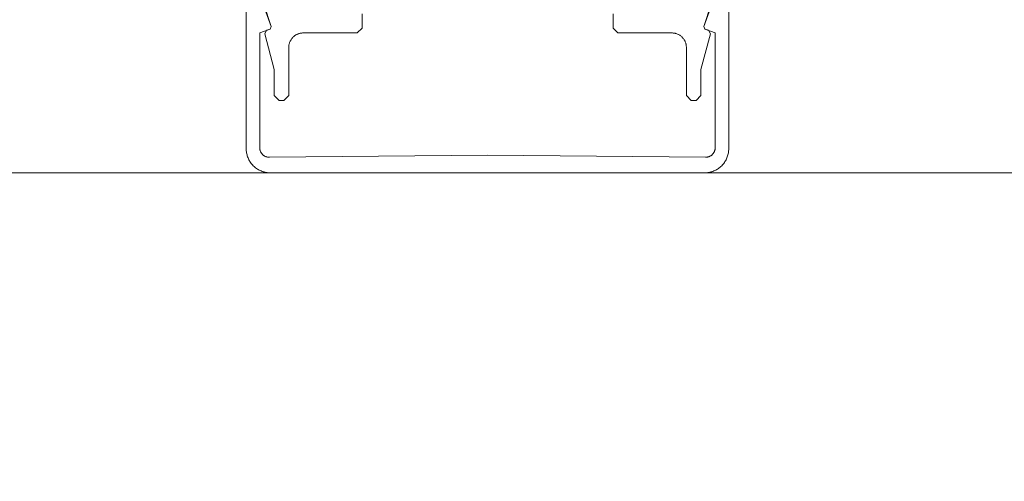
# Model space of a CAD drawing. Header units: millimetres. Extents: x -13532 to 2392, y -5241 to 5322.
# Tile 133 of 256: x -10581.95 to -10571.75, y 1072.66 to 1077.44. Entities that reach past the tile are written whole.
import ezdxf

# ---------------------------------------------------------------- set-up
doc = ezdxf.new("R2010")
doc.units = ezdxf.units.MM
doc.linetypes.add('ACAD_ISO03W100', pattern=[30, 12, -18])
doc.layers.get('0').update_dxf_attribs({"lineweight": 9, "true_color": 0x939393})
doc.layers.get('Defpoints').update_dxf_attribs({"true_color": 0xdae6d4})
for name, color, linetype, lineweight, true_color in [('a___wymiary', 7, 'Continuous', 5, 0x666666), ('drzwi - AGP1', 7, 'Continuous', 13, 0x7f7f7f), ('Meble - AGP1', 7, 'Continuous', 15, 0x999999), ('MEBLE PKN', 7, 'Continuous', 9, 0xa0a0a0), ('WYMIARY - AGP1', 7, 'Continuous', 5, 0x716d5a)]:
    doc.layers.add(name, color=color, linetype=linetype, lineweight=lineweight, true_color=true_color)
doc.layers.add('uwagi', color=7, linetype='Continuous', lineweight=50, true_color=0xf82f6b, plot=False)
doc.styles.add('ARIAL NARROW', font='ARIALN.TTF', dxfattribs={"width": 0.9})
doc.dimstyles.new('wymiary agp1', dxfattribs={"dimtxt": 15, "dimasz": 5, "dimexe": 5, "dimexo": 5, "dimgap": 1.8, "dimtad": 1, "dimdec": 3, "dimrnd": 0.5, "dimdsep": 46, "dimtxsty": 'ARIAL NARROW', "dimblk": 'znacznik', "dimcen": 1.5, "dimse1": 1, "dimse2": 1, "dimclrd": 256, "dimclre": 256, "dimazin": 0, "dimtfac": 1, "dimtdec": 3, "dimtmove": 1, "dimatfit": 3, "dimldrblk": 'znacznik', "dimfxl": 1000, "dimfxlon": 1, "dimlwd": -1, "dimarcsym": 0})

# ---------------------------------------------------------------- blocks, each defined once
blk = doc.blocks.new('*U335')
at = {"layer": 'Meble - AGP1', "linetype": 'ACAD_ISO03W100', "ltscale": 2}
blk.add_lwpolyline([(-210, 0), (210, 0), (210, -250), (-210, -250)], close=True, dxfattribs=at)
blk = doc.blocks.new('znacznik')
at = {"layer": 'a___wymiary'}
for p, q in [((0, 1.3936), (0, -1.3936)), ((1.3936, 0), (-1.3936, 0))]:
    blk.add_line(p, q, dxfattribs=at)
at = {"layer": 'a___wymiary', "const_width": 0.2}
blk.add_lwpolyline([(0.8759, 0.8759), (-0.8759, -0.8759)], dxfattribs=at)
blk = doc.blocks.new('*D505')
at = {"layer": 'Defpoints', "color": 0}
for p in [(-11552.107, 1075.854), (-9536.638, 1075.854), (-9536.638, 856.382)]:
    blk.add_point(p, dxfattribs=at)
at = {"layer": 'WYMIARY - AGP1'}
blk.add_line((-11547.107, 856.382), (-9541.638, 856.382), dxfattribs=at)
at = {"layer": 'WYMIARY - AGP1', "xscale": 5, "yscale": 5, "zscale": 5, "rotation": 180}
blk.add_blockref('znacznik', (-11552.107, 856.382), dxfattribs=at)
at = {"layer": 'WYMIARY - AGP1', "xscale": 5, "yscale": 5, "zscale": 5}
blk.add_blockref('znacznik', (-9536.638, 856.382), dxfattribs=at)
at = {"layer": 'WYMIARY - AGP1', "color": 18, "true_color": 0x000000, "insert": (-10578.766, 865.84), "char_height": 15, "attachment_point": 5, "style": 'ARIAL NARROW'}
blk.add_mtext('2015.5', dxfattribs=at)
blk = doc.blocks.new('zw$58')
for points in [[(7.166666, 2), (7.166666, 0.25), (7.166428, 0.239095), (7.165715, 0.228211), (7.164527, 0.217369), (7.162868, 0.206588), (7.16074, 0.19589), (7.158147, 0.185295), (7.155095, 0.174824), (7.151589, 0.164495), (7.147636, 0.154329), (7.143243, 0.144346), (7.138419, 0.134563), (7.133172, 0.125), (7.127514, 0.115675), (7.121454, 0.106606), (7.115004, 0.09781), (7.108177, 0.089303), (7.100985, 0.081103), (7.093443, 0.073223), (7.085564, 0.065681), (7.077363, 0.058489), (7.068856, 0.051662), (7.06006, 0.045212), (7.050991, 0.039152), (7.041666, 0.033494), (7.032103, 0.028247), (7.022321, 0.023423), (7.012337, 0.01903), (7.002171, 0.015077), (6.991842, 0.011571), (6.981371, 0.008519), (6.970776, 0.005926), (6.960078, 0.003798), (6.949298, 0.002139), (6.938455, 0.000951), (6.927571, 0.000238), (6.916666, 0), (2.416666, 0), (2.405761, 0.000238), (2.394877, 0.000951), (2.384034, 0.002139), (2.373254, 0.003798), (2.362556, 0.005926), (2.351961, 0.008519), (2.34149, 0.011571), (2.331161, 0.015077), (2.320995, 0.01903), (2.311011, 0.023423), (2.301229, 0.028247), (2.291666, 0.033494), (2.282341, 0.039152), (2.273272, 0.045212), (2.264476, 0.051662), (2.255969, 0.058489), (2.247768, 0.065681), (2.239889, 0.073223), (2.232347, 0.081103), (2.225155, 0.089303), (2.218328, 0.09781), (2.211878, 0.106606), (2.205818, 0.115675), (2.20016, 0.125), (2.194913, 0.134563), (2.190089, 0.144346), (2.185696, 0.154329), (2.181743, 0.164495), (2.178237, 0.174824), (2.175185, 0.185295), (2.172592, 0.19589), (2.170464, 0.206588), (2.168805, 0.217369), (2.167617, 0.228211), (2.166904, 0.239095), (2.166666, 0.25), (2.166666, 2)], [(2.261578, 1.967101), (2.42546, 1.51684), (2.413506, 1.491206), (2.413506, 1.491206), (2.307055, 1.452461), (2.307055, 0.260951), (2.307151, 0.256563), (2.30744, 0.252183), (2.307921, 0.247821), (2.308592, 0.243483), (2.309454, 0.239179), (2.310503, 0.234917), (2.311739, 0.230705), (2.313158, 0.226552), (2.314758, 0.222464), (2.316536, 0.218451), (2.318488, 0.21452), (2.320611, 0.210678), (2.3229, 0.206933), (2.325352, 0.203292), (2.327961, 0.199763), (2.330722, 0.196351), (2.33363, 0.193063), (2.33668, 0.189907), (2.339866, 0.186887), (2.34318, 0.18401), (2.346618, 0.181281), (2.350173, 0.178705), (2.353837, 0.176289), (2.357603, 0.174035), (2.361465, 0.171948), (2.365414, 0.170034), (2.369444, 0.168294), (2.373547, 0.166733), (2.377713, 0.165353), (2.381937, 0.164158), (2.386208, 0.163149), (2.39052, 0.162328), (2.394864, 0.161697), (2.399231, 0.161258), (2.403614, 0.161011), (2.408003, 0.160956), (4.666666, 0.182364), (6.925329, 0.160956), (6.929718, 0.161011), (6.934101, 0.161258), (6.938468, 0.161697), (6.942812, 0.162328), (6.947123, 0.163149), (6.951395, 0.164158), (6.955619, 0.165353), (6.959785, 0.166733), (6.963888, 0.168294), (6.967917, 0.170034), (6.971867, 0.171948), (6.975729, 0.174035), (6.979495, 0.176289), (6.983159, 0.178705), (6.986714, 0.181281), (6.990152, 0.18401), (6.993466, 0.186887), (6.996652, 0.189907), (6.999702, 0.193063), (7.00261, 0.196351), (7.005371, 0.199763), (7.00798, 0.203292), (7.010432, 0.206933), (7.012721, 0.210678), (7.014844, 0.21452), (7.016796, 0.218451), (7.018574, 0.222464), (7.020174, 0.226552), (7.021593, 0.230705), (7.022829, 0.234917), (7.023878, 0.239179), (7.024739, 0.243483), (7.025411, 0.247821), (7.025892, 0.252183), (7.026181, 0.256563), (7.026277, 0.260952), (7.026277, 1.452461), (6.919826, 1.491206), (6.907872, 1.516841), (7.071754, 1.967101)], [(5.967637, 1.65), (5.967637, 1.5), (6.017637, 1.45), (6.577637, 1.45), (6.58418, 1.449857), (6.59071, 1.449429), (6.597216, 1.448717), (6.603684, 1.447721), (6.610103, 1.446445), (6.61646, 1.444889), (6.622743, 1.443058), (6.62894, 1.440954), (6.635039, 1.438582), (6.64103, 1.435946), (6.646899, 1.433052), (6.652637, 1.429904), (6.658232, 1.426509), (6.663673, 1.422873), (6.668951, 1.419003), (6.674055, 1.414907), (6.678975, 1.410592), (6.683703, 1.406066), (6.688229, 1.401339), (6.692544, 1.396418), (6.69664, 1.391314), (6.70051, 1.386037), (6.704146, 1.380595), (6.707541, 1.375), (6.710689, 1.369262), (6.713583, 1.363393), (6.716219, 1.357403), (6.718591, 1.351303), (6.720694, 1.345106), (6.722526, 1.338823), (6.724081, 1.332466), (6.725358, 1.326047), (6.726354, 1.319579), (6.727066, 1.313073), (6.727494, 1.306543), (6.727637, 1.3), (6.727637, 0.8), (6.777637, 0.75), (6.827637, 0.75), (6.877637, 0.8), (6.877637, 1.072408), (6.976615, 1.441798), (6.957863, 1.477766), (6.920819, 1.491198), (6.908608, 1.516156), (7.056666, 1.973844)], [(2.278608, 1.973844), (2.426666, 1.516156), (2.414454, 1.491198), (2.377411, 1.477766), (2.358659, 1.441798), (2.358659, 1.441798), (2.457637, 1.072408), (2.457637, 0.8), (2.507637, 0.75), (2.557637, 0.75), (2.607637, 0.8), (2.607637, 1.3), (2.60778, 1.306543), (2.608208, 1.313073), (2.60892, 1.319579), (2.609916, 1.326047), (2.611192, 1.332466), (2.612748, 1.338823), (2.614579, 1.345106), (2.616683, 1.351303), (2.619055, 1.357403), (2.621691, 1.363393), (2.624585, 1.369262), (2.627733, 1.375), (2.631128, 1.380595), (2.634764, 1.386037), (2.638634, 1.391314), (2.64273, 1.396418), (2.647045, 1.401339), (2.651571, 1.406066), (2.656298, 1.410592), (2.661219, 1.414907), (2.666323, 1.419003), (2.6716, 1.422873), (2.677042, 1.426509), (2.682637, 1.429904), (2.688375, 1.433052), (2.694244, 1.435946), (2.700234, 1.438582), (2.706334, 1.440954), (2.712531, 1.443058), (2.718814, 1.444889), (2.725171, 1.446445), (2.73159, 1.447721), (2.738058, 1.448717), (2.744564, 1.449429), (2.751094, 1.449857), (2.757637, 1.45), (3.317637, 1.45), (3.367637, 1.5), (3.367637, 1.65)]]:
    blk.add_lwpolyline(points)
blk = doc.blocks.new('wz1')
at = {"layer": 'drzwi - AGP1'}
blk.add_lwpolyline([(-11179.607, 575.854), (-10335.729, 575.854)], dxfattribs=at)
blk.add_blockref('zw$58', (-10581.773, 575.854), dxfattribs=at)

msp = doc.modelspace()

# ---------------------------------------------------------------- block references
at = {"layer": 'MEBLE PKN'}
msp.add_blockref('*U335', (-10561.1066, 1075.8544), dxfattribs=at)

# ---------------------------------------------------------------- next in the draw order: block references
at = {"layer": 'uwagi'}
msp.add_blockref('wz1', (0, 500), dxfattribs=at)

# ---------------------------------------------------------------- next in the draw order: dimensions: what is measured, and where the dimension line sits
at = {"layer": 'WYMIARY - AGP1'}
dim = msp.add_linear_dim(base=(-9536.638, 856.3817), p1=(-11552.1066, 1075.8544), p2=(-9536.638, 1075.8541), dimstyle='wymiary agp1', override={"dimclrd": 256, "dimclre": 256}, dxfattribs=at)
dim.commit()
dim.dimension.update_dxf_attribs({"geometry": '*D505', "text_midpoint": (-10578.7662, 856.3817), "dimtype": 160})

doc.saveas('drawing.dxf')
